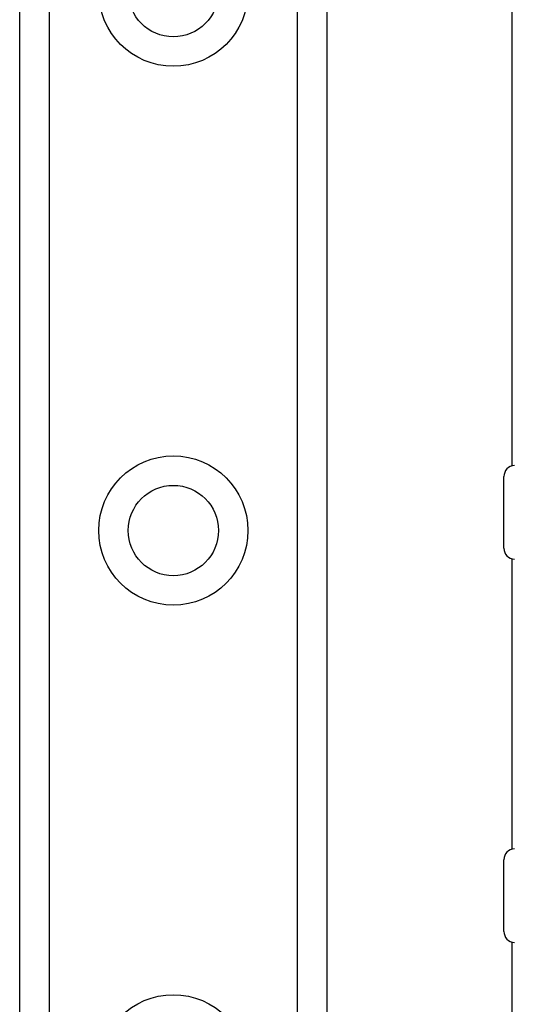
# Model space of a CAD drawing. Header units: inches. Extents: x 3 to 112, y 6 to 61.
# Tile 26 of 67: x 21.499 to 22.404, y 17.07 to 18.869. Entities that reach past the tile are written whole.
import ezdxf

# ---------------------------------------------------------------- set-up
doc = ezdxf.new("R2010")
doc.units = ezdxf.units.IN
doc.header["$MEASUREMENT"] = 0
doc.layers.add('Visible Edges(ANSI)', color=7, linetype='Continuous', lineweight=25)
doc.layers.add('Visible Tangent Edges(ANSI)', color=7, linetype='Continuous', lineweight=25)

msp = doc.modelspace()

# ---------------------------------------------------------------- linework, layer by layer
at = {"layer": 'Visible Edges(ANSI)'}
for p, q in [((21.4991, 14.6158), (21.4991, 41.9246)), ((22.0611, 41.9246), (22.0611, 14.6158)), ((22.3999, 18.0536), (22.3999, 38.4867)), ((22.3846, 17.9032), (22.3846, 18.0341)), ((22.3999, 17.3536), (22.3999, 17.8837)), ((22.3846, 17.2032), (22.3846, 17.3341)), ((22.3999, 14.1871), (22.3999, 17.1837))]:
    msp.add_line(p, q, dxfattribs=at)
for centre in [(21.7801, 18.9198), (21.7801, 17.9355)]:
    msp.add_circle(centre, 0.0825, dxfattribs=at)
for centre, start, end in [((22.4046, 18.0341), 92.5, 180), ((22.4046, 17.9032), 180, 267.5), ((22.4046, 17.3341), 92.5, 180), ((22.4046, 17.2032), 180, 267.5)]:
    msp.add_arc(centre, 0.02, start, end, dxfattribs=at)
at = {"layer": 'Visible Tangent Edges(ANSI)'}
for p, q in [((21.5529, 41.9246), (21.5529, 14.6158)), ((22.0072, 14.6158), (22.0072, 41.9246))]:
    msp.add_line(p, q, dxfattribs=at)
for centre in [(21.7801, 18.9198), (21.7801, 17.9355), (21.7801, 16.9513)]:
    msp.add_circle(centre, 0.1363, dxfattribs=at)

doc.saveas('drawing.dxf')
